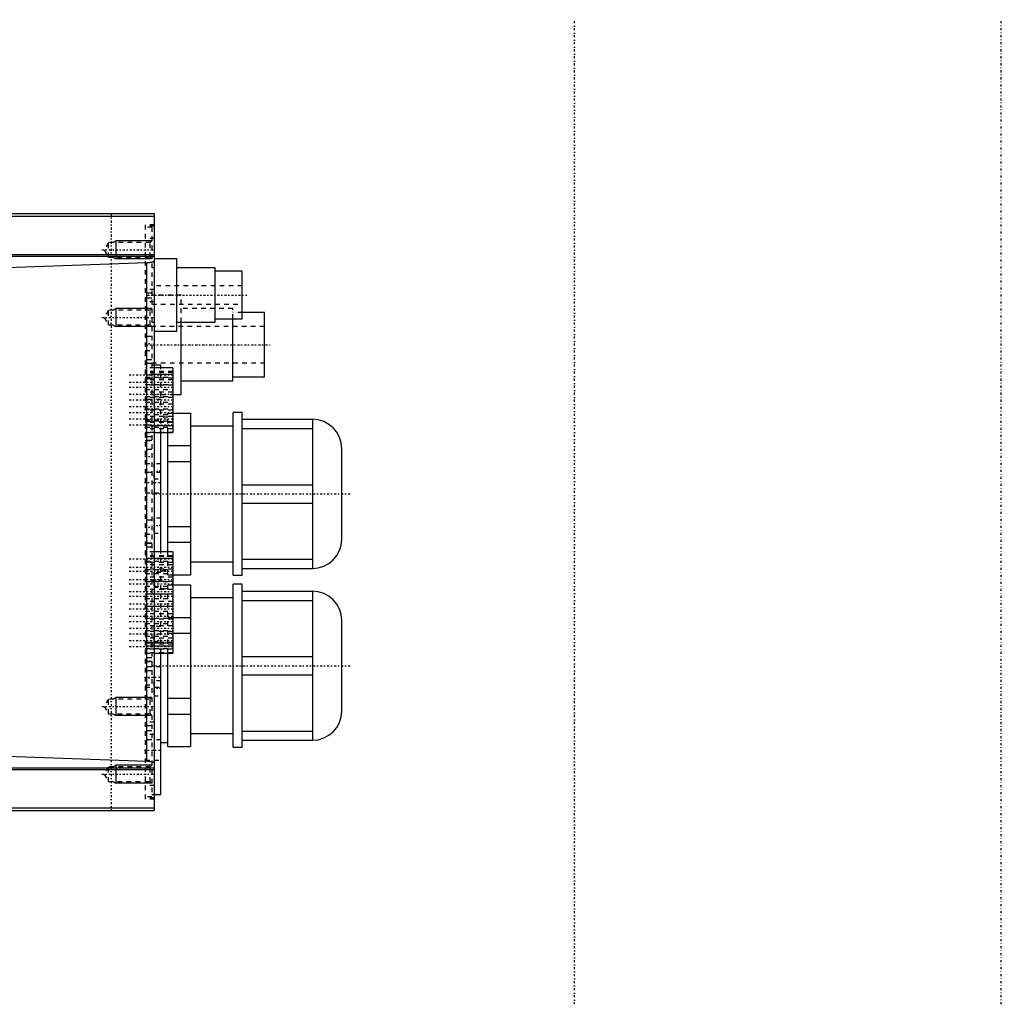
# Model space of a CAD drawing. Extents: x -545 to 345, y -132 to 132.
# Tile 18 of 18: x 128 to 345, y -109 to 109. Entities that reach past the tile are written whole.
import ezdxf

# ---------------------------------------------------------------- set-up
doc = ezdxf.new("R2010")
doc.units = 0
doc.linetypes.add('CENTER', pattern=[1.5, 0.45, -0.5, 0.05, -0.5])
doc.linetypes.add('DASHED', pattern=[2, 1, -1])
for name, color, linetype in [('AM_0', 7, 'CONTINUOUS'), ('AM_10', 7, 'CONTINUOUS'), ('AM_3', 7, 'DASHED'), ('AM_7', 7, 'CENTER')]:
    doc.layers.add(name, color=color, linetype=linetype)

msp = doc.modelspace()

# ---------------------------------------------------------------- linework, layer by layer
at = {"layer": 'AM_0', "color": 7, "linetype": 'CONTINUOUS'}
for p, q in [((58.16, 66), (158, 66)), ((58.77, 65.46), (158, 65.46)), ((158, 66), (158, -66)), ((63.97, 56.96), (158, 56.96)), ((64.2, 56.57), (158, 56.57)), ((97.69, 53.17), (156.36, 55.18)), ((156.36, -55.18), (156.36, 55.18)), ((163, 56), (158, 56)), ((163, 40), (163, 56)), ((171.5, 54), (163, 54)), ((171.5, 42), (171.5, 54)), ((177.5, 53.25), (171.5, 53.25)), ((177.5, 42.75), (177.5, 53.25)), ((182.4, 44.1), (177.5, 44.1)), ((182.4, 29.9), (182.4, 44.1)), ((163, 42), (171.5, 42)), ((164, 26), (164, 42)), ((171.5, 42.75), (177.5, 42.75)), ((175.4, 29), (175.4, 42.75)), ((158, 40), (163, 40)), ((159.5, 32.5), (158, 32.5)), ((162.1, 31.91), (158, 31.91)), ((159.5, 31.97), (159.5, 32.5)), ((162.1, 31.91), (162.1, 17.58)), ((162.1, 30.41), (158, 30.41)), ((164, 29), (175.4, 29)), ((175.4, 29.9), (182.4, 29.9)), ((162.1, 26), (164, 26)), ((162.1, 21.89), (166, 21.89)), ((166, 21.89), (166, -13.89)), ((177.5, 22), (175.5, 22)), ((175.5, -14), (175.5, 22)), ((177.5, -14), (177.5, 22)), ((177.5, 20.5), (193, 20.5)), ((193, 20.5), (193, -12.5)), ((162.1, 19.08), (158, 19.08)), ((158, 17.58), (162.1, 17.58)), ((159.5, -8.81), (159.5, 17.61)), ((161, -8.83), (161, 17.59)), ((175.5, 19), (166, 19)), ((177.5, 18.46), (193, 18.46)), ((161, 14.69), (166, 14.69)), ((199.5, -6), (199.5, 14)), ((161, 11.2), (166, 11.2)), ((177.5, 6.04), (193, 6.04)), ((177.5, 1.96), (193, 1.96)), ((161, -3.2), (166, -3.2)), ((161, -6.69), (166, -6.69)), ((162.1, -8.81), (158, -8.81)), ((162.1, -10.31), (158, -10.31)), ((162.1, -8.81), (162.1, -31.19)), ((177.5, -10.46), (193, -10.46)), ((166, -11), (175.5, -11)), ((177.5, -12.5), (193, -12.5)), ((162.1, -13.89), (166, -13.89)), ((175.5, -14), (177.5, -14)), ((161, -17), (159.5, -17)), ((162.1, -16.11), (166, -16.11)), ((166, -16.11), (166, -51.89)), ((177.5, -16), (175.5, -16)), ((175.5, -52), (175.5, -16)), ((177.5, -52), (177.5, -16)), ((175.5, -19), (166, -19)), ((177.5, -17.5), (193, -17.5)), ((177.5, -19.54), (193, -19.54)), ((193, -17.5), (193, -50.5)), ((162.1, -23.31), (166, -23.31)), ((199.5, -44), (199.5, -24)), ((162.1, -26.8), (166, -26.8)), ((162.1, -29.69), (158, -29.69)), ((158, -31.19), (162.1, -31.19)), ((159.5, -62.5), (159.5, -31.21)), ((161, -51.89), (161, -31.18)), ((177.5, -31.96), (193, -31.96)), ((177.5, -36.04), (193, -36.04)), ((161, -41.2), (166, -41.2)), ((161, -44.69), (166, -44.69)), ((166, -49), (175.5, -49)), ((177.5, -48.46), (193, -48.46)), ((159.5, -51), (161, -51)), ((161, -51.89), (166, -51.89)), ((175.5, -52), (177.5, -52)), ((177.5, -50.5), (193, -50.5)), ((156.36, -55.18), (97.69, -53.17)), ((64.2, -56.57), (158, -56.57)), ((63.97, -56.96), (158, -56.96)), ((158, -62.5), (159.5, -62.5)), ((58.16, -66), (158, -66)), ((58.77, -65.46), (158, -65.46))]:
    msp.add_line(p, q, dxfattribs=at)
for points in [[(156.36, 55.18, 0), (156.37, 55.18, 0), (156.39, 55.18, 0), (156.42, 55.19, 0), (156.43, 55.19, 0), (156.44, 55.19, 0), (156.46, 55.19, 0), (156.48, 55.19, 0), (156.51, 55.19, 0), (156.53, 55.19, 0), (156.55, 55.19, 0), (156.56, 55.19, 0), (156.57, 55.19, 0), (156.6, 55.19, 0), (156.62, 55.19, 0), (156.64, 55.2, 0), (156.66, 55.2, 0), (156.68, 55.2, 0), (156.69, 55.2, 0), (156.71, 55.2, 0), (156.73, 55.2, 0), (156.75, 55.2, 0), (156.76, 55.2, 0), (156.77, 55.2, 0), (156.79, 55.21, 0), (156.81, 55.21, 0), (156.82, 55.21, 0), (156.83, 55.21, 0), (156.86, 55.21, 0), (156.88, 55.21, 0), (156.9, 55.21, 0), (156.92, 55.22, 0), (156.94, 55.22, 0), (156.95, 55.22, 0), (156.96, 55.22, 0), (156.98, 55.22, 0), (157, 55.22, 0), (157.07, 55.23, 0), (157.18, 55.24, 0), (157.29, 55.26, 0), (157.4, 55.28, 0), (157.45, 55.28, 0), (157.5, 55.29, 0), (157.59, 55.31, 0), (157.67, 55.33, 0), (157.74, 55.35, 0), (157.81, 55.37, 0), (157.87, 55.4, 0), (157.89, 55.41, 0), (157.92, 55.42, 0), (157.96, 55.44, 0), (157.99, 55.47, 0), (158, 55.48, 0)], [(158, -55.48, 0), (157.99, -55.47, 0), (157.96, -55.44, 0), (157.92, -55.42, 0), (157.89, -55.41, 0), (157.87, -55.4, 0), (157.81, -55.37, 0), (157.74, -55.35, 0), (157.67, -55.33, 0), (157.59, -55.31, 0), (157.5, -55.29, 0), (157.45, -55.28, 0), (157.4, -55.28, 0), (157.29, -55.26, 0), (157.18, -55.24, 0), (157.07, -55.23, 0), (157, -55.22, 0), (156.98, -55.22, 0), (156.96, -55.22, 0), (156.95, -55.22, 0), (156.94, -55.22, 0), (156.92, -55.22, 0), (156.9, -55.21, 0), (156.88, -55.21, 0), (156.86, -55.21, 0), (156.83, -55.21, 0), (156.82, -55.21, 0), (156.81, -55.21, 0), (156.79, -55.21, 0), (156.77, -55.2, 0), (156.76, -55.2, 0), (156.75, -55.2, 0), (156.73, -55.2, 0), (156.71, -55.2, 0), (156.69, -55.2, 0), (156.68, -55.2, 0), (156.66, -55.2, 0), (156.64, -55.2, 0), (156.62, -55.19, 0), (156.6, -55.19, 0), (156.57, -55.19, 0), (156.56, -55.19, 0), (156.55, -55.19, 0), (156.53, -55.19, 0), (156.51, -55.19, 0), (156.48, -55.19, 0), (156.46, -55.19, 0), (156.44, -55.19, 0), (156.43, -55.19, 0), (156.42, -55.19, 0), (156.39, -55.18, 0), (156.37, -55.18, 0), (156.36, -55.18, 0)]]:
    msp.add_polyline3d(points, dxfattribs=at)
for centre, start, end in [((193, 14), 0, 90), ((193, -6), 270, 0), ((193, -24), 0, 90), ((193, -44), 270, 0)]:
    msp.add_arc(centre, 6.5, start, end, dxfattribs=at)
at = {"layer": 'AM_10', "color": 7, "linetype": 'CONTINUOUS'}
for p, q in [((148.84, 59.62), (149.5, 60)), ((157.5, 60), (149.5, 60)), ((149.5, 60), (149.5, 56)), ((148.84, 56.38), (149.5, 56)), ((157.5, 56), (149.5, 56)), ((148.84, 44.62), (149.5, 45)), ((157.5, 45), (149.5, 45)), ((149.5, 45), (149.5, 41)), ((148.84, 41.38), (149.5, 41)), ((157.5, 41), (149.5, 41)), ((148.84, -41.38), (149.5, -41)), ((157.5, -41), (149.5, -41)), ((149.5, -41), (149.5, -45)), ((148.84, -44.62), (149.5, -45)), ((157.5, -45), (149.5, -45)), ((148.84, -56.38), (149.5, -56)), ((157.5, -56), (149.5, -56)), ((149.5, -56), (149.5, -60)), ((148.84, -59.62), (149.5, -60)), ((157.5, -60), (149.5, -60))]:
    msp.add_line(p, q, dxfattribs=at)
at = {"layer": 'AM_3', "color": 6, "linetype": 'DASHED'}
for p, q in [((158, 63.5), (156, 63.5)), ((156, 63.5), (156, -63.5)), ((158, 63.22), (156, 63.22)), ((157.5, 63), (156, 63)), ((157.5, 63), (157.5, -63)), ((147.9, 59.62), (146.96, 58)), ((157.12, 59.62), (147.9, 59.62)), ((147.9, 56.38), (147.9, 59.62)), ((158, 60.5), (156, 60.5)), ((157.5, 60), (156, 60)), ((157.5, 60), (157.12, 59.62)), ((157.12, 56.38), (157.12, 59.62)), ((146.96, 58), (147.9, 56.38)), ((147.9, 56.38), (157.12, 56.38)), ((157.12, 56.38), (157.5, 56)), ((158, 54), (157.5, 54)), ((158, 49.2), (156, 49.2)), ((157.5, 48.42), (156, 48.42)), ((177.5, 50), (157.5, 50)), ((164, 48), (157.5, 48)), ((164, 42), (164, 48)), ((157.5, 47.28), (156, 47.28)), ((158, 46.48), (156, 46.48)), ((157.5, 46), (177.5, 46)), ((147.9, 44.62), (146.96, 43)), ((157.12, 44.62), (147.9, 44.62)), ((147.9, 41.38), (147.9, 44.62)), ((157.5, 45), (157.12, 44.62)), ((157.12, 41.38), (157.12, 44.62)), ((175.4, 45), (164, 45)), ((175.4, 42.75), (175.4, 45)), ((177.5, 44.1), (175.4, 44.1)), ((146.96, 43), (147.9, 41.38)), ((157.5, 42), (158, 42)), ((147.9, 41.38), (157.12, 41.38)), ((157.12, 41.38), (157.5, 41)), ((182.4, 41), (157.5, 41)), ((157.5, 38.8), (156, 38.8)), ((156, 35.7), (157.5, 35.7)), ((157.5, 33.69), (156, 33.69)), ((157.5, 33.64), (156, 33.64)), ((157.5, 32.83), (156, 32.83)), ((157.5, 33), (182.4, 33)), ((158, 31.91), (156, 31.91)), ((162.1, 31.89), (156, 31.89)), ((162.1, 31.06), (156, 31.06)), ((162.1, 30.85), (156, 30.85)), ((158, 32.5), (157.5, 32.5)), ((159.5, 17.61), (159.5, 31.97)), ((158, 30.41), (156, 30.41)), ((157.5, 30.29), (156, 30.29)), ((156, 29.85), (162.1, 29.85)), ((162.1, 29.58), (156, 29.58)), ((157.5, 29.48), (156, 29.48)), ((162.1, 29.24), (156, 29.24)), ((156, 28.24), (162.1, 28.24)), ((162.1, 28.08), (156, 28.08)), ((156, 27.08), (162.1, 27.08)), ((162.1, 26.54), (156, 26.54)), ((156, 25.54), (162.1, 25.54)), ((162.1, 25.31), (156, 25.31)), ((159.5, 24.92), (156, 24.92)), ((156, 24.31), (162.1, 24.31)), ((157.5, 26), (162.1, 26)), ((162.1, 23.84), (156, 23.84)), ((156, 22.84), (162.1, 22.84)), ((162.1, 22.54), (156, 22.54)), ((161, 17.59), (161, 21.89)), ((161, 21.89), (162.1, 21.89)), ((156, 21.54), (162.1, 21.54)), ((162.1, 21.14), (156, 21.14)), ((156, 20.42), (159.5, 20.42)), ((156, 20.14), (162.1, 20.14)), ((157.5, 20.01), (156, 20.01)), ((162.1, 19.91), (156, 19.91)), ((162.1, 19.77), (156, 19.77)), ((161, 21), (159.5, 21)), ((157.5, 19.2), (156, 19.2)), ((158, 19.08), (156, 19.08)), ((156, 18.77), (162.1, 18.77)), ((162.1, 18.43), (156, 18.43)), ((162.1, 17.6), (156, 17.6)), ((156, 17.58), (158, 17.58)), ((157.5, 16.66), (156, 16.66)), ((157.5, 15.85), (156, 15.85)), ((156, 15.8), (157.5, 15.8)), ((157.5, 13.8), (156, 13.8)), ((156, 10.7), (157.5, 10.7)), ((159.5, 8.75), (156, 8.75)), ((159.5, 10.65), (157.91, 10.65)), ((157.91, 10.65), (157.91, 7.35)), ((157.91, 7.35), (159.5, 7.35)), ((156, 4.25), (159.5, 4.25)), ((157.5, -1.8), (156, -1.8)), ((159.5, -1.35), (157.91, -1.35)), ((157.91, -1.35), (157.91, -4.65)), ((156, -4.9), (157.5, -4.9)), ((157.91, -4.65), (159.5, -4.65)), ((157.5, -6.9), (156, -6.9)), ((157.5, -6.95), (156, -6.95)), ((157.5, -7.76), (156, -7.76)), ((158, -8.81), (156, -8.81)), ((162.1, -8.84), (156, -8.84)), ((162.1, -9.69), (156, -9.69)), ((162.1, -9.85), (156, -9.85)), ((157.5, -10.3), (156, -10.3)), ((158, -10.31), (156, -10.31)), ((156, -10.85), (162.1, -10.85)), ((159.5, -31.21), (159.5, -8.81)), ((161, -13.89), (161, -8.83)), ((157.5, -11.11), (156, -11.11)), ((162.1, -11.16), (156, -11.16)), ((162.1, -11.71), (156, -11.71)), ((162.1, -12.62), (156, -12.62)), ((156, -12.71), (162.1, -12.71)), ((159.5, -13), (161, -13)), ((156, -13.62), (162.1, -13.62)), ((162.1, -14.41), (156, -14.41)), ((159.5, -13.35), (157.91, -13.35)), ((157.91, -13.35), (157.91, -16.65)), ((161, -13.89), (162.1, -13.89)), ((162.1, -15.38), (156, -15.38)), ((156, -15.41), (162.1, -15.41)), ((156, -16.39), (162.1, -16.39)), ((162.1, -17.11), (156, -17.11)), ((157.91, -16.65), (159.5, -16.65)), ((161, -16.11), (162.1, -16.11)), ((161, -31.18), (161, -16.11)), ((156, -18.11), (162.1, -18.11)), ((162.1, -18.16), (156, -18.16)), ((156, -19.16), (162.1, -19.16)), ((162.1, -19.81), (156, -19.81)), ((156, -20.81), (162.1, -20.81)), ((162.1, -20.93), (156, -20.93)), ((156, -21.93), (162.1, -21.93)), ((162.1, -22.51), (156, -22.51)), ((156, -23.51), (162.1, -23.51)), ((162.1, -23.7), (156, -23.7)), ((161, -23.31), (162.1, -23.31)), ((156, -24.7), (162.1, -24.7)), ((162.1, -25.21), (156, -25.21)), ((159.5, -25.35), (157.91, -25.35)), ((157.91, -25.35), (157.91, -28.65)), ((156, -26.21), (162.1, -26.21)), ((162.1, -26.46), (156, -26.46)), ((156, -27.46), (162.1, -27.46)), ((162.1, -27.91), (156, -27.91)), ((161, -26.8), (162.1, -26.8)), ((162.1, -28.84), (156, -28.84)), ((157.5, -28.89), (156, -28.89)), ((156, -28.91), (162.1, -28.91)), ((162.1, -29.23), (156, -29.23)), ((158, -29.69), (156, -29.69)), ((157.5, -29.7), (156, -29.7)), ((156, -30.23), (162.1, -30.23)), ((162.1, -30.31), (156, -30.31)), ((157.91, -28.65), (159.5, -28.65)), ((162.1, -31.16), (156, -31.16)), ((156, -31.19), (158, -31.19)), ((157.5, -32.24), (156, -32.24)), ((157.5, -33.05), (156, -33.05)), ((156, -33.1), (157.5, -33.1)), ((159.5, -34.25), (156, -34.25)), ((157.5, -35.1), (156, -35.1)), ((156, -38.2), (157.5, -38.2)), ((156, -38.75), (159.5, -38.75)), ((159.5, -37.35), (157.91, -37.35)), ((157.91, -37.35), (157.91, -40.65)), ((147.9, -41.38), (146.96, -43)), ((157.12, -41.38), (147.9, -41.38)), ((147.9, -44.62), (147.9, -41.38)), ((157.5, -41), (157.12, -41.38)), ((157.12, -44.62), (157.12, -41.38)), ((157.91, -40.65), (159.5, -40.65)), ((146.96, -43), (147.9, -44.62)), ((147.9, -44.62), (157.12, -44.62)), ((157.12, -44.62), (157.5, -45)), ((158, -46.48), (156, -46.48)), ((157.5, -47.28), (156, -47.28)), ((157.5, -48.42), (156, -48.42)), ((158, -49.2), (156, -49.2)), ((159.5, -50.42), (156, -50.42)), ((147.9, -56.38), (146.96, -58)), ((157.12, -56.38), (147.9, -56.38)), ((147.9, -59.62), (147.9, -56.38)), ((156, -54.92), (159.5, -54.92)), ((157.5, -56), (157.12, -56.38)), ((157.12, -59.62), (157.12, -56.38)), ((146.96, -58), (147.9, -59.62)), ((147.9, -59.62), (157.12, -59.62)), ((157.5, -60), (156, -60)), ((158, -60.5), (156, -60.5)), ((157.12, -59.62), (157.5, -60)), ((157.5, -63), (156, -63)), ((157.5, -62.5), (158, -62.5)), ((158, -63.22), (156, -63.22)), ((158, -63.5), (156, -63.5))]:
    msp.add_line(p, q, dxfattribs=at)
at = {"layer": 'AM_7', "color": 4, "linetype": 'CENTER'}
for p, q in [((251, -108.9), (251, 108.9)), ((345.44, -108.9), (345.44, 108.9)), ((148.5, 66), (148.5, -66)), ((146.44, 58), (158.03, 58)), ((156.5, 48), (178.5, 48)), ((146.44, 43), (158.03, 43)), ((155.93, 37.25), (157.57, 37.25)), ((156.25, 37), (183.65, 37)), ((152.44, 30.35), (162.56, 30.35)), ((152.44, 28.74), (162.56, 28.74)), ((152.44, 27.58), (162.56, 27.58)), ((152.44, 26.04), (162.56, 26.04)), ((152.44, 24.81), (162.56, 24.81)), ((152.44, 23.34), (162.56, 23.34)), ((152.44, 22.04), (162.56, 22.04)), ((155.82, 22.67), (159.68, 22.67)), ((152.44, 20.64), (162.56, 20.64)), ((152.44, 19.27), (162.56, 19.27)), ((155.93, 12.25), (157.57, 12.25)), ((159.58, 9), (157.83, 9)), ((155.82, 6.5), (159.68, 6.5)), ((157.5, 4), (201.5, 4)), ((155.93, -3.35), (157.57, -3.35)), ((159.58, -3), (157.83, -3)), ((152.44, -10.35), (162.56, -10.35)), ((152.44, -12.21), (162.56, -12.21)), ((152.44, -13.11), (162.56, -13.11)), ((152.44, -14.91), (162.56, -14.91)), ((157.4, -15), (159.6, -15)), ((152.44, -15.88), (162.56, -15.88)), ((152.44, -17.61), (162.56, -17.61)), ((152.44, -18.65), (162.56, -18.65)), ((152.44, -20.31), (162.56, -20.31)), ((152.44, -21.42), (162.56, -21.42)), ((152.44, -23.01), (162.56, -23.01)), ((152.44, -24.19), (162.56, -24.19)), ((152.44, -25.71), (162.56, -25.71)), ((152.44, -26.96), (162.56, -26.96)), ((159.58, -27), (157.83, -27)), ((152.44, -28.41), (162.56, -28.41)), ((152.44, -29.73), (162.56, -29.73)), ((157.5, -34), (201.5, -34)), ((155.82, -36.5), (159.68, -36.5)), ((155.93, -36.65), (157.57, -36.65)), ((159.58, -39), (157.83, -39)), ((146.44, -43), (158.03, -43)), ((155.82, -52.67), (159.68, -52.67)), ((146.44, -58), (158.03, -58))]:
    msp.add_line(p, q, dxfattribs=at)

doc.saveas('drawing.dxf')
